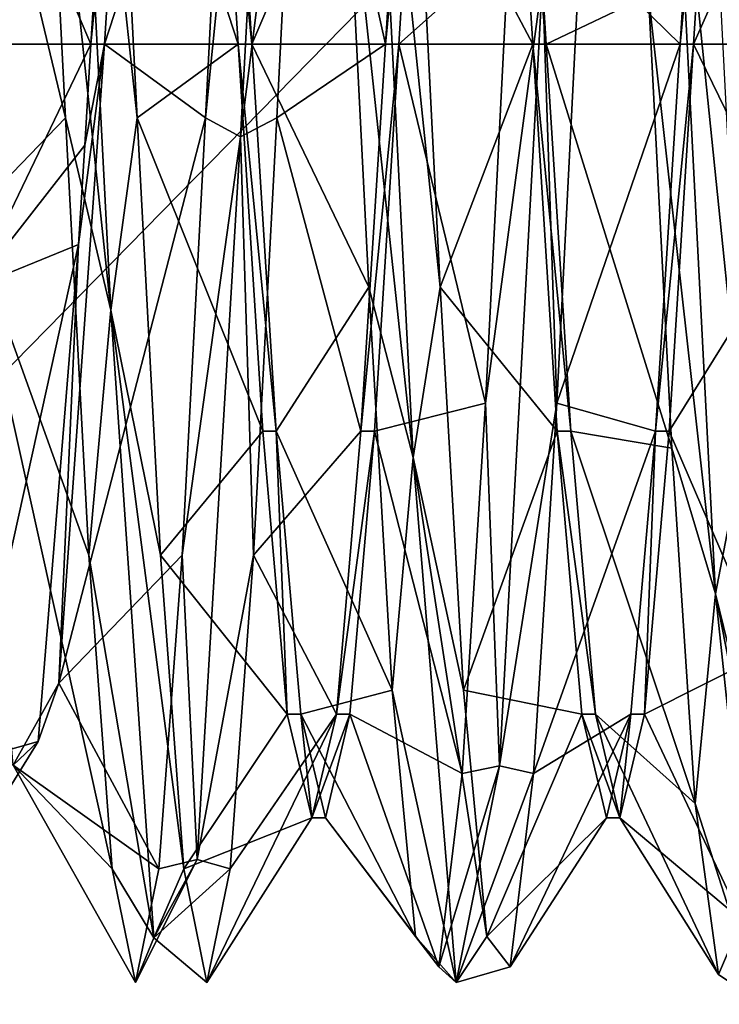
# Model space of a CAD drawing. Extents: x -50 to 50, y -119 to 244.
# Tile 14 of 112: x -18.61 to -16.71, y -2.61 to 0.07. Entities that reach past the tile are written whole.
import ezdxf

# ---------------------------------------------------------------- set-up
doc = ezdxf.new("R2010")
doc.units = 0
doc.header["$LTSCALE"] = 65.185185
for name, color, linetype in [('1009', 7, 'CONTINUOUS'), ('1011', 7, 'CONTINUOUS'), ('1012', 7, 'CONTINUOUS'), ('11', 7, 'CONTINUOUS'), ('114', 7, 'CONTINUOUS'), ('116', 7, 'CONTINUOUS'), ('12', 7, 'CONTINUOUS'), ('13', 7, 'CONTINUOUS'), ('14', 7, 'CONTINUOUS'), ('15', 7, 'CONTINUOUS'), ('249', 7, 'CONTINUOUS'), ('852', 7, 'CONTINUOUS'), ('853', 7, 'CONTINUOUS'), ('854', 7, 'CONTINUOUS'), ('855', 7, 'CONTINUOUS'), ('9', 7, 'CONTINUOUS'), ('993', 7, 'CONTINUOUS'), ('994', 7, 'CONTINUOUS')]:
    doc.layers.add(name, color=color, linetype=linetype)

msp = doc.modelspace()

# ---------------------------------------------------------------- linework, layer by layer
at = {"layer": '1009', "linetype": 'CONTINUOUS'}
for points in [[(-18.3816, 0, 46.9), (-18.4517, -0.5435, 46.9716), (-18.5053, -1.7339, 47.8153), (-18.3816, 0, 46.9)], [(-18.4517, -0.5435, 46.9716), (-18.3816, 0, 46.9), (-18.435, -0.2741, 46.918), (-18.4517, -0.5435, 46.9716)], [(-18.3816, 0, 46.9), (-18.4184, 0, 46.9), (-18.435, -0.2741, 46.918), (-18.3816, 0, 46.9)], [(-18.4517, -0.5435, 46.9716), (-18.5614, -1.893, 48.0908), (-18.5053, -1.7339, 47.8153), (-18.4517, -0.5435, 46.9716)], [(-18.5614, -1.893, 48.0908), (-18.629, -1.9564, 49.7631), (-18.5053, -1.7339, 47.8153), (-18.5614, -1.893, 48.0908)], [(-18.5614, -1.893, 48.0908), (-18.671, -1.9229, 49.844), (-18.629, -1.9564, 49.7631), (-18.5614, -1.893, 48.0908)]]:
    msp.add_3dface(points, dxfattribs=at)
at = {"layer": '1011', "linetype": 'CONTINUOUS'}
for points in [[(-18.0184, 0, 51.1), (-17.9816, 0, 51.1), (-17.915, -1.05, 50.8187), (-18.0184, 0, 51.1)], [(-18.0184, 0, 51.1), (-17.915, -1.05, 50.8187), (-17.9517, -1.0499, 50.8187), (-18.0184, 0, 51.1)], [(-17.6483, -1.05, 47.1813), (-17.5816, 0, 46.9), (-17.685, -1.0499, 47.1813), (-17.6483, -1.05, 47.1813)], [(-17.5816, 0, 46.9), (-17.6184, 0, 46.9), (-17.685, -1.0499, 47.1813), (-17.5816, 0, 46.9)], [(-17.915, -1.05, 50.8187), (-17.885, -1.8186, 50.0501), (-17.9517, -1.0499, 50.8187), (-17.915, -1.05, 50.8187)], [(-17.915, -1.05, 50.8187), (-17.8483, -1.8186, 50.0501), (-17.885, -1.8186, 50.0501), (-17.915, -1.05, 50.8187)], [(-17.6483, -1.05, 47.1813), (-17.685, -1.0499, 47.1813), (-17.7517, -1.8186, 47.9499), (-17.6483, -1.05, 47.1813)], [(-17.715, -1.8186, 47.9499), (-17.6483, -1.05, 47.1813), (-17.7517, -1.8186, 47.9499), (-17.715, -1.8186, 47.9499)], [(-17.8483, -1.8186, 50.0501), (-17.8184, -2.1, 49.0001), (-17.885, -1.8186, 50.0501), (-17.8483, -1.8186, 50.0501)], [(-17.8483, -1.8186, 50.0501), (-17.7816, -2.1, 49), (-17.8184, -2.1, 49.0001), (-17.8483, -1.8186, 50.0501)], [(-17.7816, -2.1, 49), (-17.715, -1.8186, 47.9499), (-17.8184, -2.1, 49.0001), (-17.7816, -2.1, 49)], [(-17.715, -1.8186, 47.9499), (-17.7517, -1.8186, 47.9499), (-17.8184, -2.1, 49.0001), (-17.715, -1.8186, 47.9499)]]:
    msp.add_3dface(points, dxfattribs=at)
at = {"layer": '1012', "linetype": 'CONTINUOUS'}
for points in [[(-17.1816, 0, 51.1), (-17.115, -1.0499, 50.8187), (-17.2184, 0, 51.1), (-17.1816, 0, 51.1)], [(-17.115, -1.0499, 50.8187), (-17.1517, -1.05, 50.8187), (-17.2184, 0, 51.1), (-17.115, -1.0499, 50.8187)], [(-16.8483, -1.0499, 47.1813), (-16.7816, 0, 46.9), (-16.885, -1.05, 47.1813), (-16.8483, -1.0499, 47.1813)], [(-16.7816, 0, 46.9), (-16.8184, 0, 46.9), (-16.885, -1.05, 47.1813), (-16.7816, 0, 46.9)], [(-17.115, -1.0499, 50.8187), (-17.0483, -1.8186, 50.0501), (-17.1517, -1.05, 50.8187), (-17.115, -1.0499, 50.8187)], [(-17.0483, -1.8186, 50.0501), (-17.085, -1.8186, 50.0501), (-17.1517, -1.05, 50.8187), (-17.0483, -1.8186, 50.0501)], [(-16.915, -1.8186, 47.9499), (-16.885, -1.05, 47.1813), (-16.9517, -1.8186, 47.9499), (-16.915, -1.8186, 47.9499)], [(-16.915, -1.8186, 47.9499), (-16.8483, -1.0499, 47.1813), (-16.885, -1.05, 47.1813), (-16.915, -1.8186, 47.9499)], [(-17.0483, -1.8186, 50.0501), (-16.9816, -2.1, 48.9999), (-17.085, -1.8186, 50.0501), (-17.0483, -1.8186, 50.0501)], [(-16.9816, -2.1, 48.9999), (-17.0184, -2.1, 49), (-17.085, -1.8186, 50.0501), (-16.9816, -2.1, 48.9999)], [(-16.9816, -2.1, 48.9999), (-16.9517, -1.8186, 47.9499), (-17.0184, -2.1, 49), (-16.9816, -2.1, 48.9999)], [(-16.9816, -2.1, 48.9999), (-16.915, -1.8186, 47.9499), (-16.9517, -1.8186, 47.9499), (-16.9816, -2.1, 48.9999)]]:
    msp.add_3dface(points, dxfattribs=at)
at = {"layer": '11', "linetype": 'CONTINUOUS'}
for points in [[(-20.45, 0, 2.05), (-20.45, 0, 5.95), (-17.7102, -10.225, 5.95), (-20.45, 0, 2.05)], [(-20.45, 0, 2.05), (-17.7102, -10.225, 5.95), (-17.7102, -10.225, 2.05), (-20.45, 0, 2.05)]]:
    msp.add_3dface(points, dxfattribs=at)
at = {"layer": '114', "linetype": 'CONTINUOUS'}
for points in [[(-23.5, 0, 71), (23.5, 0, 71), (20.3561, 11.7422, 71), (-23.5, 0, 71)], [(-20.3561, 11.7422, 71), (-23.5, 0, 71), (20.3561, 11.7422, 71), (-20.3561, 11.7422, 71)], [(-20.3561, -11.7422, 71), (23.5, 0, 71), (-23.5, 0, 71), (-20.3561, -11.7422, 71)], [(20.3561, -11.7422, 71), (23.5, 0, 71), (-20.3561, -11.7422, 71), (20.3561, -11.7422, 71)]]:
    msp.add_3dface(points, dxfattribs=at)
at = {"layer": '116', "linetype": 'CONTINUOUS'}
for points in [[(-21.2132, 3.5, 43), (-14.3483, 3.5, 43), (-21.2132, -3.5, 43), (-21.2132, 3.5, 43)], [(-21.2132, -3.5, 43), (-14.3483, 3.5, 43), (-14.3483, -3.5, 43), (-21.2132, -3.5, 43)]]:
    msp.add_3dface(points, dxfattribs=at)
at = {"layer": '12', "linetype": 'CONTINUOUS'}
msp.add_3dface([(-18.6196, 10.7499, 1), (-17.7102, 10.225, 2.05), (-20.45, 0, 2.05), (-18.6196, 10.7499, 1)], dxfattribs=at)
at = {"layer": '13', "linetype": 'CONTINUOUS'}
for points in [[(-18.6196, 10.7499, 7), (-21.5, 0, 7), (-17.7102, 10.225, 5.95), (-18.6196, 10.7499, 7)], [(-21.5, 0, 7), (-20.45, 0, 5.95), (-17.7102, 10.225, 5.95), (-21.5, 0, 7)]]:
    msp.add_3dface(points, dxfattribs=at)
at = {"layer": '14', "linetype": 'CONTINUOUS'}
for points in [[(-21.5, 0, 1), (-20.45, 0, 2.05), (-17.7102, -10.225, 2.05), (-21.5, 0, 1)], [(-18.6196, -10.7499, 1), (-21.5, 0, 1), (-17.7102, -10.225, 2.05), (-18.6196, -10.7499, 1)]]:
    msp.add_3dface(points, dxfattribs=at)
at = {"layer": '15', "linetype": 'CONTINUOUS'}
msp.add_3dface([(-20.45, 0, 5.95), (-18.6196, -10.7499, 7), (-17.7102, -10.225, 5.95), (-20.45, 0, 5.95)], dxfattribs=at)
at = {"layer": '249', "linetype": 'CONTINUOUS'}
for points in [[(-18.3517, 1.05, 47.1813), (-18.4184, 0, 46.9), (-18.315, 1.0499, 47.1813), (-18.3517, 1.05, 47.1813)], [(-18.4184, 0, 46.9), (-18.3816, 0, 46.9), (-18.315, 1.0499, 47.1813), (-18.4184, 0, 46.9)], [(-18.0184, 0, 51.1), (-18.085, 1.05, 50.8187), (-17.9816, 0, 51.1), (-18.0184, 0, 51.1)], [(-17.9816, 0, 51.1), (-18.085, 1.05, 50.8187), (-18.0483, 1.0499, 50.8187), (-17.9816, 0, 51.1)]]:
    msp.add_3dface(points, dxfattribs=at)
at = {"layer": '852', "linetype": 'CONTINUOUS'}
for points in [[(-18.7363, -0.6592, 46.54), (-18.8548, -2.366, 48.0576), (-18.4517, -0.5435, 46.9716), (-18.7363, -0.6592, 46.54)], [(-18.4517, -0.5435, 46.9716), (-18.8548, -2.366, 48.0576), (-18.5614, -1.893, 48.0908), (-18.4517, -0.5435, 46.9716)], [(-18.5614, -1.893, 48.0908), (-18.8548, -2.366, 48.0576), (-18.671, -1.9229, 49.844), (-18.5614, -1.893, 48.0908)]]:
    msp.add_3dface(points, dxfattribs=at)
at = {"layer": '853', "linetype": 'CONTINUOUS'}
for points in [[(-18.0123, -0.2517, 46.4122), (-17.8951, 1.9084, 47.2342), (-18.107, -0.1998, 46.4611), (-18.0123, -0.2517, 46.4122)], [(-18.107, -0.1998, 46.4611), (-17.8951, 1.9084, 47.2342), (-18.0437, 1.0359, 46.6734), (-18.107, -0.1998, 46.4611)], [(-17.8951, 1.9084, 47.2342), (-18.0123, -0.2517, 46.4122), (-17.8497, 1.0359, 46.6734), (-17.8951, 1.9084, 47.2342)], [(-18.4815, 1.5526, 51.0855), (-18.3642, -0.7215, 51.4979), (-18.5503, 1.0359, 51.3266), (-18.4815, 1.5526, 51.0855)], [(-18.3642, -0.7215, 51.4979), (-18.4815, 1.5526, 51.0855), (-18.293, -0.1998, 51.5389), (-18.3642, -0.7215, 51.4979)], [(-18.293, -0.1998, 51.5389), (-18.4815, 1.5526, 51.0855), (-18.3563, 1.0359, 51.3266), (-18.293, -0.1998, 51.5389)], [(-17.6605, 1.1894, 51.312), (-17.5432, -1.1216, 51.3456), (-17.727, 0.5945, 51.4764), (-17.6605, 1.1894, 51.312)], [(-17.5432, -1.1216, 51.3456), (-17.6605, 1.1894, 51.312), (-17.4697, -0.6592, 51.46), (-17.5432, -1.1216, 51.3456)], [(-17.4697, -0.6592, 51.46), (-17.6605, 1.1894, 51.312), (-17.533, 0.5945, 51.4764), (-17.4697, -0.6592, 51.46)], [(-18.5503, 1.0359, 51.3266), (-18.3642, -0.7215, 51.4979), (-18.487, -0.1998, 51.5389), (-18.5503, 1.0359, 51.3266)], [(-17.8497, 1.0359, 46.6734), (-18.0123, -0.2517, 46.4122), (-17.913, -0.1998, 46.4611), (-17.8497, 1.0359, 46.6734)], [(-16.8395, 0.7938, 51.4758), (-16.7222, -1.4913, 51.1298), (-16.9037, 0.1333, 51.5433), (-16.8395, 0.7938, 51.4758)], [(-16.7222, -1.4913, 51.1298), (-16.8395, 0.7938, 51.4758), (-16.6463, -1.0964, 51.2987), (-16.7222, -1.4913, 51.1298)], [(-16.6463, -1.0964, 51.2987), (-16.8395, 0.7938, 51.4758), (-16.7097, 0.1333, 51.5433), (-16.6463, -1.0964, 51.2987)], [(-17.727, 0.5945, 51.4764), (-17.5432, -1.1216, 51.3456), (-17.6637, -0.6592, 51.46), (-17.727, 0.5945, 51.4764)], [(-17.347, -0.9746, 46.6471), (-17.1914, 0.1763, 46.406), (-17.2837, 0.2662, 46.4672), (-17.347, -0.9746, 46.6471)], [(-17.0897, 0.2662, 46.4672), (-17.1914, 0.1763, 46.406), (-17.153, -0.9746, 46.6471), (-17.0897, 0.2662, 46.4672)], [(-17.3086, -1.9589, 47.2904), (-17.1914, 0.1763, 46.406), (-17.347, -0.9746, 46.6471), (-17.3086, -1.9589, 47.2904)], [(-17.1914, 0.1763, 46.406), (-17.3086, -1.9589, 47.2904), (-17.153, -0.9746, 46.6471), (-17.1914, 0.1763, 46.406)], [(-16.9037, 0.1333, 51.5433), (-16.7222, -1.4913, 51.1298), (-16.8403, -1.0964, 51.2987), (-16.9037, 0.1333, 51.5433)], [(-18.487, -0.1998, 51.5389), (-18.3642, -0.7215, 51.4979), (-18.4237, -1.3871, 51.1359), (-18.487, -0.1998, 51.5389)], [(-18.2297, -1.3871, 51.1359), (-18.3642, -0.7215, 51.4979), (-18.293, -0.1998, 51.5389), (-18.2297, -1.3871, 51.1359)], [(-18.1703, -1.3871, 46.8641), (-18.0123, -0.2517, 46.4122), (-18.107, -0.1998, 46.4611), (-18.1703, -1.3871, 46.8641)], [(-17.913, -0.1998, 46.4611), (-18.0123, -0.2517, 46.4122), (-17.9763, -1.3871, 46.8641), (-17.913, -0.1998, 46.4611)], [(-18.1296, -2.2129, 47.6351), (-18.0123, -0.2517, 46.4122), (-18.1703, -1.3871, 46.8641), (-18.1296, -2.2129, 47.6351)], [(-18.0123, -0.2517, 46.4122), (-18.1296, -2.2129, 47.6351), (-17.9763, -1.3871, 46.8641), (-18.0123, -0.2517, 46.4122)], [(-17.6637, -0.6592, 51.46), (-17.5432, -1.1216, 51.3456), (-17.6003, -1.7531, 50.8474), (-17.6637, -0.6592, 51.46)], [(-17.4063, -1.7531, 50.8474), (-17.5432, -1.1216, 51.3456), (-17.4697, -0.6592, 51.46), (-17.4063, -1.7531, 50.8474)], [(-18.3642, -0.7215, 51.4979), (-18.2469, -2.4255, 49.9365), (-18.4237, -1.3871, 51.1359), (-18.3642, -0.7215, 51.4979)], [(-18.2469, -2.4255, 49.9365), (-18.3642, -0.7215, 51.4979), (-18.1663, -2.2382, 50.2152), (-18.2469, -2.4255, 49.9365)], [(-18.1663, -2.2382, 50.2152), (-18.3642, -0.7215, 51.4979), (-18.2297, -1.3871, 51.1359), (-18.1663, -2.2382, 50.2152)], [(-17.4103, -1.9792, 47.3973), (-17.3086, -1.9589, 47.2904), (-17.347, -0.9746, 46.6471), (-17.4103, -1.9792, 47.3973)], [(-17.153, -0.9746, 46.6471), (-17.3086, -1.9589, 47.2904), (-17.2163, -1.9792, 47.3973), (-17.153, -0.9746, 46.6471)], [(-17.5432, -1.1216, 51.3456), (-17.4259, -2.5463, 49.5258), (-17.6003, -1.7531, 50.8474), (-17.5432, -1.1216, 51.3456)], [(-17.4259, -2.5463, 49.5258), (-17.5432, -1.1216, 51.3456), (-17.343, -2.4221, 49.787), (-17.4259, -2.5463, 49.5258)], [(-17.343, -2.4221, 49.787), (-17.5432, -1.1216, 51.3456), (-17.4063, -1.7531, 50.8474), (-17.343, -2.4221, 49.787)], [(-16.8403, -1.0964, 51.2987), (-16.7222, -1.4913, 51.1298), (-16.777, -2.0604, 50.497), (-16.8403, -1.0964, 51.2987)], [(-16.583, -2.0604, 50.497), (-16.7222, -1.4913, 51.1298), (-16.6463, -1.0964, 51.2987), (-16.583, -2.0604, 50.497)], [(-18.4237, -1.3871, 51.1359), (-18.2469, -2.4255, 49.9365), (-18.3603, -2.2382, 50.2152), (-18.4237, -1.3871, 51.1359)], [(-18.2337, -2.2382, 47.7848), (-18.1296, -2.2129, 47.6351), (-18.1703, -1.3871, 46.8641), (-18.2337, -2.2382, 47.7848)], [(-17.9763, -1.3871, 46.8641), (-18.1296, -2.2129, 47.6351), (-18.0397, -2.2382, 47.7848), (-17.9763, -1.3871, 46.8641)], [(-16.7222, -1.4913, 51.1298), (-16.6049, -2.598, 49.1008), (-16.777, -2.0604, 50.497), (-16.7222, -1.4913, 51.1298)], [(-16.6049, -2.598, 49.1008), (-16.7222, -1.4913, 51.1298), (-16.5197, -2.525, 49.3324), (-16.6049, -2.598, 49.1008)], [(-16.5197, -2.525, 49.3324), (-16.7222, -1.4913, 51.1298), (-16.583, -2.0604, 50.497), (-16.5197, -2.525, 49.3324)], [(-17.6003, -1.7531, 50.8474), (-17.4259, -2.5463, 49.5258), (-17.537, -2.4221, 49.787), (-17.6003, -1.7531, 50.8474)], [(-17.4259, -2.5463, 49.5258), (-17.3086, -1.9589, 47.2904), (-17.4737, -2.5041, 48.5359), (-17.4259, -2.5463, 49.5258)], [(-17.4737, -2.5041, 48.5359), (-17.3086, -1.9589, 47.2904), (-17.4103, -1.9792, 47.3973), (-17.4737, -2.5041, 48.5359)], [(-17.3086, -1.9589, 47.2904), (-17.4259, -2.5463, 49.5258), (-17.2163, -1.9792, 47.3973), (-17.3086, -1.9589, 47.2904)], [(-17.2163, -1.9792, 47.3973), (-17.4259, -2.5463, 49.5258), (-17.2797, -2.5041, 48.5359), (-17.2163, -1.9792, 47.3973)], [(-16.777, -2.0604, 50.497), (-16.6049, -2.598, 49.1008), (-16.7137, -2.525, 49.3324), (-16.777, -2.0604, 50.497)], [(-18.2469, -2.4255, 49.9365), (-18.1296, -2.2129, 47.6351), (-18.297, -2.5468, 49), (-18.2469, -2.4255, 49.9365)], [(-18.297, -2.5468, 49), (-18.1296, -2.2129, 47.6351), (-18.2337, -2.2382, 47.7848), (-18.297, -2.5468, 49)], [(-18.1296, -2.2129, 47.6351), (-18.2469, -2.4255, 49.9365), (-18.0397, -2.2382, 47.7848), (-18.1296, -2.2129, 47.6351)], [(-18.3603, -2.2382, 50.2152), (-18.2469, -2.4255, 49.9365), (-18.297, -2.5468, 49), (-18.3603, -2.2382, 50.2152)], [(-18.0397, -2.2382, 47.7848), (-18.2469, -2.4255, 49.9365), (-18.103, -2.5468, 49), (-18.0397, -2.2382, 47.7848)], [(-18.103, -2.5468, 49), (-18.2469, -2.4255, 49.9365), (-18.1663, -2.2382, 50.2152), (-18.103, -2.5468, 49)], [(-16.7137, -2.525, 49.3324), (-16.6049, -2.598, 49.1008), (-16.6503, -2.3776, 48.0873), (-16.7137, -2.525, 49.3324)], [(-17.537, -2.4221, 49.787), (-17.4259, -2.5463, 49.5258), (-17.4737, -2.5041, 48.5359), (-17.537, -2.4221, 49.787)], [(-17.2797, -2.5041, 48.5359), (-17.4259, -2.5463, 49.5258), (-17.343, -2.4221, 49.787), (-17.2797, -2.5041, 48.5359)]]:
    msp.add_3dface(points, dxfattribs=at)
at = {"layer": '854', "linetype": 'CONTINUOUS'}
for points in [[(-18.5503, 1.0359, 51.3266), (-18.487, -0.1998, 51.5389), (-18.8763, 1.4217, 50.5455), (-18.5503, 1.0359, 51.3266)], [(-18.8763, 1.4217, 50.5455), (-18.487, -0.1998, 51.5389), (-18.7526, -0.4738, 51.0458), (-18.8763, 1.4217, 50.5455)], [(-18.315, 1.0499, 47.1813), (-18.3816, 0, 46.9), (-18.0437, 1.0359, 46.6734), (-18.315, 1.0499, 47.1813)], [(-17.9816, 0, 51.1), (-18.0483, 1.0499, 50.8187), (-17.727, 0.5945, 51.4764), (-17.9816, 0, 51.1)], [(-17.5816, 0, 46.9), (-17.2837, 0.2662, 46.4672), (-17.515, 1.0499, 47.1813), (-17.5816, 0, 46.9)], [(-17.2483, 1.0499, 50.8187), (-16.9037, 0.1333, 51.5433), (-17.1816, 0, 51.1), (-17.2483, 1.0499, 50.8187)], [(-16.7816, 0, 46.9), (-16.4603, 0.7233, 46.5581), (-16.715, 1.05, 47.1813), (-16.7816, 0, 46.9)], [(-18.3816, 0, 46.9), (-18.107, -0.1998, 46.4611), (-18.0437, 1.0359, 46.6734), (-18.3816, 0, 46.9)], [(-16.5237, -0.5295, 46.5089), (-16.4603, 0.7233, 46.5581), (-16.7816, 0, 46.9), (-16.5237, -0.5295, 46.5089)], [(-17.9816, 0, 51.1), (-17.727, 0.5945, 51.4764), (-17.6637, -0.6592, 51.46), (-17.9816, 0, 51.1)], [(-17.347, -0.9746, 46.6471), (-17.2837, 0.2662, 46.4672), (-17.5816, 0, 46.9), (-17.347, -0.9746, 46.6471)], [(-16.9037, 0.1333, 51.5433), (-16.8403, -1.0964, 51.2987), (-17.1816, 0, 51.1), (-16.9037, 0.1333, 51.5433)], [(-18.107, -0.1998, 46.4611), (-18.3816, 0, 46.9), (-18.5053, -1.7339, 47.8153), (-18.107, -0.1998, 46.4611)], [(-17.9816, 0, 51.1), (-17.6637, -0.6592, 51.46), (-17.915, -1.05, 50.8187), (-17.9816, 0, 51.1)], [(-17.6483, -1.05, 47.1813), (-17.347, -0.9746, 46.6471), (-17.5816, 0, 46.9), (-17.6483, -1.05, 47.1813)], [(-17.1816, 0, 51.1), (-16.8403, -1.0964, 51.2987), (-17.115, -1.0499, 50.8187), (-17.1816, 0, 51.1)], [(-16.8483, -1.0499, 47.1813), (-16.5237, -0.5295, 46.5089), (-16.7816, 0, 46.9), (-16.8483, -1.0499, 47.1813)], [(-18.487, -0.1998, 51.5389), (-18.4237, -1.3871, 51.1359), (-18.7526, -0.4738, 51.0458), (-18.487, -0.1998, 51.5389)], [(-18.1703, -1.3871, 46.8641), (-18.107, -0.1998, 46.4611), (-18.5053, -1.7339, 47.8153), (-18.1703, -1.3871, 46.8641)], [(-18.4237, -1.3871, 51.1359), (-18.3603, -2.2382, 50.2152), (-18.7526, -0.4738, 51.0458), (-18.4237, -1.3871, 51.1359)], [(-18.7526, -0.4738, 51.0458), (-18.3603, -2.2382, 50.2152), (-18.629, -1.9564, 49.7631), (-18.7526, -0.4738, 51.0458)], [(-16.587, -1.654, 47.0634), (-16.5237, -0.5295, 46.5089), (-16.8483, -1.0499, 47.1813), (-16.587, -1.654, 47.0634)], [(-17.6637, -0.6592, 51.46), (-17.6003, -1.7531, 50.8474), (-17.915, -1.05, 50.8187), (-17.6637, -0.6592, 51.46)], [(-17.4103, -1.9792, 47.3973), (-17.347, -0.9746, 46.6471), (-17.6483, -1.05, 47.1813), (-17.4103, -1.9792, 47.3973)], [(-17.915, -1.05, 50.8187), (-17.6003, -1.7531, 50.8474), (-17.8483, -1.8186, 50.0501), (-17.915, -1.05, 50.8187)], [(-17.715, -1.8186, 47.9499), (-17.4103, -1.9792, 47.3973), (-17.6483, -1.05, 47.1813), (-17.715, -1.8186, 47.9499)], [(-16.8403, -1.0964, 51.2987), (-16.777, -2.0604, 50.497), (-17.115, -1.0499, 50.8187), (-16.8403, -1.0964, 51.2987)], [(-17.115, -1.0499, 50.8187), (-16.777, -2.0604, 50.497), (-17.0483, -1.8186, 50.0501), (-17.115, -1.0499, 50.8187)], [(-16.915, -1.8186, 47.9499), (-16.587, -1.654, 47.0634), (-16.8483, -1.0499, 47.1813), (-16.915, -1.8186, 47.9499)], [(-18.2337, -2.2382, 47.7848), (-18.1703, -1.3871, 46.8641), (-18.5053, -1.7339, 47.8153), (-18.2337, -2.2382, 47.7848)], [(-16.6503, -2.3776, 48.0873), (-16.587, -1.654, 47.0634), (-16.915, -1.8186, 47.9499), (-16.6503, -2.3776, 48.0873)], [(-18.629, -1.9564, 49.7631), (-18.2337, -2.2382, 47.7848), (-18.5053, -1.7339, 47.8153), (-18.629, -1.9564, 49.7631)], [(-17.6003, -1.7531, 50.8474), (-17.537, -2.4221, 49.787), (-17.8483, -1.8186, 50.0501), (-17.6003, -1.7531, 50.8474)], [(-17.8483, -1.8186, 50.0501), (-17.537, -2.4221, 49.787), (-17.7816, -2.1, 49), (-17.8483, -1.8186, 50.0501)], [(-17.7816, -2.1, 49), (-17.4737, -2.5041, 48.5359), (-17.715, -1.8186, 47.9499), (-17.7816, -2.1, 49)], [(-17.4737, -2.5041, 48.5359), (-17.4103, -1.9792, 47.3973), (-17.715, -1.8186, 47.9499), (-17.4737, -2.5041, 48.5359)], [(-16.777, -2.0604, 50.497), (-16.7137, -2.525, 49.3324), (-17.0483, -1.8186, 50.0501), (-16.777, -2.0604, 50.497)], [(-17.0483, -1.8186, 50.0501), (-16.7137, -2.525, 49.3324), (-16.9816, -2.1, 48.9999), (-17.0483, -1.8186, 50.0501)], [(-16.9816, -2.1, 48.9999), (-16.6503, -2.3776, 48.0873), (-16.915, -1.8186, 47.9499), (-16.9816, -2.1, 48.9999)], [(-18.3603, -2.2382, 50.2152), (-18.297, -2.5468, 49), (-18.629, -1.9564, 49.7631), (-18.3603, -2.2382, 50.2152)], [(-18.297, -2.5468, 49), (-18.2337, -2.2382, 47.7848), (-18.629, -1.9564, 49.7631), (-18.297, -2.5468, 49)], [(-17.537, -2.4221, 49.787), (-17.4737, -2.5041, 48.5359), (-17.7816, -2.1, 49), (-17.537, -2.4221, 49.787)], [(-16.7137, -2.525, 49.3324), (-16.6503, -2.3776, 48.0873), (-16.9816, -2.1, 48.9999), (-16.7137, -2.525, 49.3324)]]:
    msp.add_3dface(points, dxfattribs=at)
at = {"layer": '855', "linetype": 'CONTINUOUS'}
for points in [[(-18.4184, 0, 46.9), (-18.3517, 1.05, 47.1813), (-18.673, 0.5945, 46.5236), (-18.4184, 0, 46.9)], [(-18.085, 1.05, 50.8187), (-18.0184, 0, 51.1), (-18.3563, 1.0359, 51.3266), (-18.085, 1.05, 50.8187)], [(-17.5517, 1.0499, 47.1813), (-17.8497, 1.0359, 46.6734), (-17.6184, 0, 46.9), (-17.5517, 1.0499, 47.1813)], [(-17.2184, 0, 51.1), (-17.533, 0.5945, 51.4764), (-17.285, 1.0499, 50.8187), (-17.2184, 0, 51.1)], [(-16.7517, 1.0499, 47.1813), (-17.0897, 0.2662, 46.4672), (-16.8184, 0, 46.9), (-16.7517, 1.0499, 47.1813)], [(-18.0184, 0, 51.1), (-18.293, -0.1998, 51.5389), (-18.3563, 1.0359, 51.3266), (-18.0184, 0, 51.1)], [(-17.8497, 1.0359, 46.6734), (-17.913, -0.1998, 46.4611), (-17.6184, 0, 46.9), (-17.8497, 1.0359, 46.6734)], [(-18.7363, -0.6592, 46.54), (-18.4184, 0, 46.9), (-18.673, 0.5945, 46.5236), (-18.7363, -0.6592, 46.54)], [(-17.4697, -0.6592, 51.46), (-17.533, 0.5945, 51.4764), (-17.2184, 0, 51.1), (-17.4697, -0.6592, 51.46)], [(-17.0897, 0.2662, 46.4672), (-17.153, -0.9746, 46.6471), (-16.8184, 0, 46.9), (-17.0897, 0.2662, 46.4672)], [(-18.4184, 0, 46.9), (-18.7363, -0.6592, 46.54), (-18.435, -0.2741, 46.918), (-18.4184, 0, 46.9)], [(-18.293, -0.1998, 51.5389), (-18.0184, 0, 51.1), (-17.9517, -1.0499, 50.8187), (-18.293, -0.1998, 51.5389)], [(-17.6184, 0, 46.9), (-17.913, -0.1998, 46.4611), (-17.685, -1.0499, 47.1813), (-17.6184, 0, 46.9)], [(-17.1517, -1.05, 50.8187), (-17.4697, -0.6592, 51.46), (-17.2184, 0, 51.1), (-17.1517, -1.05, 50.8187)], [(-16.8184, 0, 46.9), (-17.153, -0.9746, 46.6471), (-16.885, -1.05, 47.1813), (-16.8184, 0, 46.9)], [(-18.2297, -1.3871, 51.1359), (-18.293, -0.1998, 51.5389), (-17.9517, -1.0499, 50.8187), (-18.2297, -1.3871, 51.1359)], [(-17.913, -0.1998, 46.4611), (-17.9763, -1.3871, 46.8641), (-17.685, -1.0499, 47.1813), (-17.913, -0.1998, 46.4611)], [(-18.7363, -0.6592, 46.54), (-18.4517, -0.5435, 46.9716), (-18.435, -0.2741, 46.918), (-18.7363, -0.6592, 46.54)], [(-17.4063, -1.7531, 50.8474), (-17.4697, -0.6592, 51.46), (-17.1517, -1.05, 50.8187), (-17.4063, -1.7531, 50.8474)], [(-17.153, -0.9746, 46.6471), (-17.2163, -1.9792, 47.3973), (-16.885, -1.05, 47.1813), (-17.153, -0.9746, 46.6471)], [(-17.885, -1.8186, 50.0501), (-18.2297, -1.3871, 51.1359), (-17.9517, -1.0499, 50.8187), (-17.885, -1.8186, 50.0501)], [(-17.685, -1.0499, 47.1813), (-17.9763, -1.3871, 46.8641), (-17.7517, -1.8186, 47.9499), (-17.685, -1.0499, 47.1813)], [(-17.085, -1.8186, 50.0501), (-17.4063, -1.7531, 50.8474), (-17.1517, -1.05, 50.8187), (-17.085, -1.8186, 50.0501)], [(-16.885, -1.05, 47.1813), (-17.2163, -1.9792, 47.3973), (-16.9517, -1.8186, 47.9499), (-16.885, -1.05, 47.1813)], [(-18.1663, -2.2382, 50.2152), (-18.2297, -1.3871, 51.1359), (-17.885, -1.8186, 50.0501), (-18.1663, -2.2382, 50.2152)], [(-17.9763, -1.3871, 46.8641), (-18.0397, -2.2382, 47.7848), (-17.7517, -1.8186, 47.9499), (-17.9763, -1.3871, 46.8641)], [(-17.343, -2.4221, 49.787), (-17.4063, -1.7531, 50.8474), (-17.085, -1.8186, 50.0501), (-17.343, -2.4221, 49.787)], [(-17.8184, -2.1, 49.0001), (-18.1663, -2.2382, 50.2152), (-17.885, -1.8186, 50.0501), (-17.8184, -2.1, 49.0001)], [(-18.0397, -2.2382, 47.7848), (-18.103, -2.5468, 49), (-17.7517, -1.8186, 47.9499), (-18.0397, -2.2382, 47.7848)], [(-17.7517, -1.8186, 47.9499), (-18.103, -2.5468, 49), (-17.8184, -2.1, 49.0001), (-17.7517, -1.8186, 47.9499)], [(-17.0184, -2.1, 49), (-17.343, -2.4221, 49.787), (-17.085, -1.8186, 50.0501), (-17.0184, -2.1, 49)], [(-17.2163, -1.9792, 47.3973), (-17.2797, -2.5041, 48.5359), (-16.9517, -1.8186, 47.9499), (-17.2163, -1.9792, 47.3973)], [(-16.9517, -1.8186, 47.9499), (-17.2797, -2.5041, 48.5359), (-17.0184, -2.1, 49), (-16.9517, -1.8186, 47.9499)], [(-18.103, -2.5468, 49), (-18.1663, -2.2382, 50.2152), (-17.8184, -2.1, 49.0001), (-18.103, -2.5468, 49)], [(-17.2797, -2.5041, 48.5359), (-17.343, -2.4221, 49.787), (-17.0184, -2.1, 49), (-17.2797, -2.5041, 48.5359)]]:
    msp.add_3dface(points, dxfattribs=at)
at = {"layer": '9', "linetype": 'CONTINUOUS'}
for points in [[(-20.45, 0, 2.05), (-17.7102, 10.225, 2.05), (-20.45, 0, 5.95), (-20.45, 0, 2.05)], [(-20.45, 0, 5.95), (-17.7102, 10.225, 2.05), (-17.7102, 10.225, 5.95), (-20.45, 0, 5.95)]]:
    msp.add_3dface(points, dxfattribs=at)
at = {"layer": '993', "linetype": 'CONTINUOUS'}
for points in [[(-17.5816, 0, 46.9), (-17.515, 1.0499, 47.1813), (-17.6184, 0, 46.9), (-17.5816, 0, 46.9)], [(-17.515, 1.0499, 47.1813), (-17.5517, 1.0499, 47.1813), (-17.6184, 0, 46.9), (-17.515, 1.0499, 47.1813)], [(-17.2483, 1.0499, 50.8187), (-17.1816, 0, 51.1), (-17.285, 1.0499, 50.8187), (-17.2483, 1.0499, 50.8187)], [(-17.1816, 0, 51.1), (-17.2184, 0, 51.1), (-17.285, 1.0499, 50.8187), (-17.1816, 0, 51.1)]]:
    msp.add_3dface(points, dxfattribs=at)
at = {"layer": '994', "linetype": 'CONTINUOUS'}
for points in [[(-16.7816, 0, 46.9), (-16.715, 1.05, 47.1813), (-16.8184, 0, 46.9), (-16.7816, 0, 46.9)], [(-16.715, 1.05, 47.1813), (-16.7517, 1.0499, 47.1813), (-16.8184, 0, 46.9), (-16.715, 1.05, 47.1813)]]:
    msp.add_3dface(points, dxfattribs=at)

doc.saveas('drawing.dxf')
